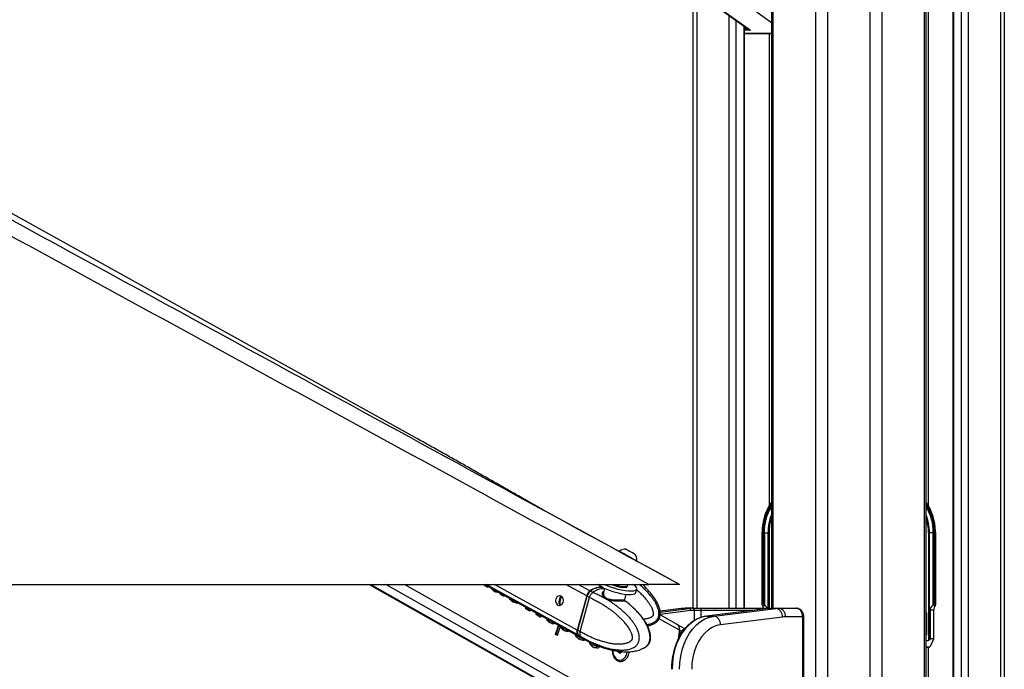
# Model space of a CAD drawing. Header units: millimetres. Extents: x 20 to 19305, y 40 to 15632.
# Tile 110 of 114: x 17591 to 18514, y 6531 to 7141. Entities that reach past the tile are written whole.
import ezdxf

# ---------------------------------------------------------------- set-up
doc = ezdxf.new("R2010")
doc.units = ezdxf.units.MM

msp = doc.modelspace()

# ---------------------------------------------------------------- linework, layer by layer
at = {"color": 8, "linetype": 'Continuous', "lineweight": 25, "ltscale": 2}
for p, q in [((18337.5, 2191.49), (18337.5, 7939.49)), ((18348.58, 7939.49), (18348.58, 2191.49)), ((18388.53, 2191.49), (18388.53, 7939.49)), ((18399.6, 7939.49), (18399.6, 2191.49)), ((18439.7, 2191.49), (18439.7, 7939.49)), ((18442.98, 7939.49), (18442.98, 6685.26)), ((18466.66, 7939.49), (18466.66, 2191.49)), ((18474.44, 2191.49), (18474.44, 7939.49)), ((18480.62, 7939.49), (18480.62, 2191.49)), ((18511.1, 2191.49), (18511.1, 7939.49)), ((18297.4, 7759.49), (18297.4, 6588.56)), ((18226, 7233.03), (18226, 6588.56)), ((18296.02, 7137.75), (18266.94, 7158.5)), ((18256.49, 6588.56), (18256.49, 7144.55)), ((18262.66, 7140.15), (18262.66, 6588.56)), ((18270.44, 6588.56), (18270.44, 7134.59)), ((18270.87, 7132.44), (18273.47, 7132.44)), ((18276.27, 7130.65), (18270.87, 7130.65)), ((18270.87, 7127.71), (18296.02, 7127.71)), ((18294.12, 6685.26), (18294.12, 7127.49)), ((18287.32, 6659.49), (18287.03, 6659.49)), ((18292.9, 6588.56), (18292.9, 6659.49)), ((18293.78, 6659.49), (18293.78, 6588.56)), ((18449.78, 6659.49), (18450.08, 6659.49)), ((18163.11, 6473.6), (17919.81, 6611)), ((18177.5, 6473.6), (17934.2, 6611)), ((18184.69, 6479.49), (17951.82, 6611)), ((18114.43, 6563.62), (18028.29, 6611)), ((18113.88, 6568.22), (18036.1, 6611)), ((18122.72, 6600.23), (18103.14, 6611)), ((18125.8, 6604.82), (18114.57, 6611)), ((18099.08, 6599.84), (18098.54, 6600.13)), ((18097.51, 6594.04), (18096.82, 6594.41)), ((18211.87, 6588.37), (18191.55, 6585.85)), ((18220.48, 6586.37), (18191.55, 6582.79)), ((18191.66, 6584.99), (18218.94, 6588.37)), ((18211.38, 6588.34), (18211.87, 6588.37)), ((18223.71, 6577.09), (18223.71, 6586.56)), ((18229.66, 6586.56), (18229.66, 6579.9)), ((18278.5, 6586.56), (18229.66, 6586.56)), ((18295.99, 6588.55), (18296.04, 6588.56)), ((18209.69, 6568.01), (18190.6, 6578.79)), ((18325.32, 6580.56), (18326.49, 6580.56)), ((18441.09, 6583.49), (18441.63, 6583.49)), ((18208.69, 6572.64), (18208.61, 6572.64)), ((18441.09, 6564.38), (18441.63, 6564.38)), ((18443.94, 6552.02), (18441.09, 6551.87)), ((18442.98, 6551.97), (18442.98, 2191.49))]:
    msp.add_line(p, q, dxfattribs=at)
at = {"color": 7, "linetype": 'Continuous', "lineweight": 25, "ltscale": 2}
for p, q in [((18441.09, 2191.49), (18441.09, 7939.49)), ((18466.23, 7939.49), (18466.23, 2191.49)), ((18514.45, 7939.49), (18514.45, 2191.49)), ((18296.02, 7759.49), (18296.02, 6588.56)), ((17964.1, 6747.45), (16171.15, 7743.35)), ((18222.66, 6588.56), (18222.66, 7242.71)), ((18236.71, 7158.66), (18275.23, 7131.18)), ((18237.24, 7158.5), (18276.27, 7130.65)), ((18270.87, 6588.56), (18270.87, 7134.29)), ((18296.02, 7127.49), (18270.87, 7127.49)), ((17966.01, 6746.39), (17964.1, 6747.45)), ((18153.07, 6641.97), (18082.79, 6680.3)), ((18287.03, 6660.28), (18287.03, 6659.49)), ((18287.03, 6659.49), (18287.03, 6592.2)), ((18287.32, 6659.49), (18287.32, 6592.49)), ((18288.25, 6658.63), (18288.24, 6659.49)), ((18288.24, 6659.49), (18289.29, 6659.49)), ((18289.29, 6659.49), (18292.9, 6659.49)), ((18292.9, 6659.49), (18293.78, 6659.49)), ((18444.21, 6659.49), (18443.33, 6659.49)), ((18443.33, 6659.49), (18443.33, 6558.49)), ((18447.82, 6659.49), (18444.21, 6659.49)), ((18444.21, 6559.1), (18444.21, 6659.49)), ((18448.86, 6659.49), (18447.82, 6659.49)), ((18448.86, 6658.63), (18448.86, 6659.49)), ((18449.78, 6659.49), (18449.78, 6592.49)), ((18450.08, 6659.49), (18450.04, 6660.91)), ((18450.08, 6592.2), (18450.08, 6659.49)), ((18288.25, 6592.49), (18288.25, 6658.63)), ((18289.25, 6591.95), (18289.25, 6658.63)), ((18289.38, 6657.51), (18289.38, 6591.84)), ((18447.72, 6657.51), (18447.72, 6591.84)), ((18447.85, 6591.95), (18447.85, 6658.63)), ((18448.86, 6592.49), (18448.86, 6658.63)), ((18153.18, 6642.18), (18152.83, 6641.53)), ((18167.95, 6639.51), (18167.96, 6639.5)), ((18169.5, 6632.41), (18169.85, 6633.06)), ((18209.84, 6611), (18169.75, 6632.87)), ((18169.82, 6633.08), (18169.85, 6633.06)), ((15641.18, 6611), (18181.08, 6611)), ((17918.79, 6611), (18161.27, 6474.06)), ((18027.01, 6610.41), (18026.44, 6610.41)), ((18026.75, 6611), (18117.33, 6561.18)), ((18027.86, 6609.65), (18027.3, 6609.65)), ((18029.28, 6608.53), (18027.3, 6609.65)), ((18027.86, 6609.65), (18029.85, 6608.53)), ((18029.85, 6608.53), (18029.28, 6608.53)), ((18029.85, 6608.53), (18030.05, 6609.18)), ((18034.62, 6606.3), (18034.06, 6606.3)), ((18036.49, 6604.4), (18035.93, 6604.4)), ((18037.94, 6603.83), (18037.37, 6603.83)), ((18039.31, 6603.75), (18038.75, 6603.75)), ((18128.32, 6603.44), (18126.2, 6604.6)), ((18133.92, 6610.82), (18133.6, 6611)), ((18139.57, 6607.33), (18138.5, 6603.46)), ((18160.81, 6609.1), (18161.01, 6609.81)), ((18168.87, 6603.36), (18169.77, 6606.62)), ((18041.27, 6603.02), (18041.19, 6603.02)), ((18042.49, 6601.39), (18041.92, 6601.39)), ((18044.61, 6599.87), (18041.92, 6601.39)), ((18042.49, 6601.39), (18045.17, 6599.87)), ((18045.17, 6599.87), (18044.61, 6599.87)), ((18045.17, 6599.87), (18045.44, 6600.72)), ((18051.34, 6596.9), (18050.77, 6596.9)), ((18054.12, 6594.44), (18053.56, 6594.44)), ((18098.32, 6599.88), (18098.54, 6600.13)), ((18122.72, 6600.23), (18113.88, 6568.22)), ((18122.96, 6600.17), (18114.12, 6568.16)), ((18114.27, 6568), (18123.11, 6600.02)), ((18116.51, 6566.77), (18125.35, 6598.78)), ((18123.11, 6600.02), (18125.35, 6598.78)), ((18125.35, 6598.78), (18125.35, 6598.78)), ((18128.45, 6603.38), (18128.32, 6603.44)), ((18158.36, 6596.49), (18159.81, 6601.74)), ((18057.37, 6593.49), (18056.8, 6593.49)), ((18066.06, 6588.08), (18065.49, 6588.08)), ((18068.85, 6586.18), (18065.49, 6588.08)), ((18066.06, 6588.08), (18069.41, 6586.18)), ((18069.41, 6586.18), (18068.85, 6586.18)), ((18211.38, 6588.34), (18191.54, 6585.88)), ((18218.94, 6588.37), (18211.87, 6588.37)), ((18222.02, 6588.56), (18214.95, 6588.56)), ((18222.02, 6588.56), (18222.29, 6588.56)), ((18222.29, 6588.56), (18231.22, 6588.56)), ((18223.71, 6586.56), (18223.44, 6586.56)), ((18229.66, 6586.56), (18223.71, 6586.56)), ((18231.22, 6588.56), (18296.04, 6588.56)), ((18293.07, 6588.36), (18234.95, 6581.17)), ((18293.19, 6588.37), (18235.08, 6581.18)), ((18242.15, 6581.18), (18300.26, 6588.37)), ((18287.49, 6591.25), (18287.3, 6591.53)), ((18288.25, 6592.49), (18287.32, 6592.49)), ((18287.49, 6591.25), (18290.09, 6591.25)), ((18289.38, 6591.84), (18290.09, 6591.25)), ((18293.07, 6588.36), (18293.19, 6588.37)), ((18293.19, 6588.37), (18300.26, 6588.37)), ((18296.04, 6588.56), (18296.27, 6588.56)), ((18296.27, 6588.56), (18303.34, 6588.56)), ((18303.34, 6588.56), (18319.21, 6588.56)), ((18444.9, 6587.01), (18444.9, 6559.92)), ((18444.9, 6587.01), (18448.42, 6587.01)), ((18447.72, 6591.84), (18447.01, 6591.25)), ((18449.62, 6591.25), (18447.01, 6591.25)), ((18448.42, 6559.92), (18448.42, 6587.01)), ((18448.86, 6592.49), (18449.78, 6592.49)), ((18449.62, 6591.25), (18449.81, 6591.53)), ((18075.8, 6583.79), (18075.24, 6583.79)), ((18075.86, 6582.82), (18075.29, 6582.82)), ((18076.26, 6582.32), (18075.69, 6582.32)), ((18079.21, 6580.33), (18075.69, 6582.32)), ((18076.26, 6582.32), (18079.78, 6580.33)), ((18079.78, 6580.33), (18079.21, 6580.33)), ((18086.49, 6576.95), (18085.92, 6576.95)), ((18207.66, 6573.43), (18191.53, 6582.54)), ((18234.95, 6581.17), (18235.08, 6581.18)), ((18235.08, 6581.18), (18242.15, 6581.18)), ((18306.41, 6580.4), (18248.3, 6573.21)), ((18325.32, 6580.56), (18309, 6580.56)), ((18325.32, 6416.56), (18325.32, 6580.56)), ((18326.49, 6416.56), (18326.49, 6580.56)), ((18441.63, 6564.38), (18441.63, 6583.49)), ((18088.8, 6574.86), (18088.24, 6574.86)), ((18091.04, 6574.16), (18090.47, 6574.16)), ((18098.91, 6571.08), (18098.35, 6571.08)), ((18099.56, 6569.72), (18099, 6569.72)), ((18101.77, 6567.61), (18101.21, 6567.61)), ((18104.62, 6566.93), (18104.05, 6566.93)), ((18116.51, 6566.77), (18114.27, 6568)), ((18116.51, 6566.77), (18116.51, 6566.77)), ((18214.76, 6569.35), (18208.03, 6573.22)), ((18209.69, 6568.01), (18208.44, 6558.93)), ((18211.48, 6566.98), (18209.9, 6567.89)), ((18093.97, 6564.06), (18093.41, 6564.06)), ((18094.75, 6563.3), (18093.41, 6564.06)), ((18093.97, 6564.06), (18095.32, 6563.3)), ((18095.32, 6563.3), (18094.75, 6563.3)), ((18113.64, 6561.73), (18113.07, 6561.73)), ((18114.82, 6563.4), (18116.94, 6562.24)), ((18116.01, 6559.57), (18115.45, 6559.57)), ((18116.94, 6562.24), (18117.07, 6562.16)), ((18117.64, 6558.9), (18117.07, 6558.9)), ((18117.72, 6560.96), (18119.96, 6559.73)), ((18119.28, 6558.67), (18118.71, 6558.67)), ((18120.1, 6559.66), (18127.52, 6555.95)), ((18441.09, 6558.49), (18443.33, 6558.49)), ((18444.9, 6559.92), (18444.21, 6559.1)), ((18448.42, 6559.92), (18444.9, 6559.92)), ((18445.13, 6553.04), (18448.42, 6559.92)), ((18125.62, 6557.27), (18125.05, 6557.27)), ((18126.88, 6554.23), (18126.32, 6554.23)), ((18127.73, 6555.92), (18127.31, 6556.02)), ((18128.14, 6555.75), (18132.23, 6554.07)), ((18129.09, 6552.18), (18128.52, 6552.18)), ((18130.66, 6551.54), (18130.09, 6551.54)), ((18132.18, 6551.37), (18131.61, 6551.37)), ((18132.9, 6553.03), (18132.34, 6553.03)), ((18133.82, 6553.37), (18133.26, 6553.37)), ((18134.94, 6552.89), (18136.62, 6552.26)), ((18151.82, 6547.84), (18151.8, 6548.41)), ((18441.09, 6551.87), (18443.96, 6552.02)), ((18443.94, 6552.02), (18441.09, 6552.02)), ((18154, 6546.25), (18151.82, 6547.84)), ((18153.37, 6548.11), (18152.52, 6547.33)), ((18153.53, 6539.96), (18153.89, 6539.96)), ((18156.06, 6548.11), (18154, 6546.25))]:
    msp.add_line(p, q, dxfattribs=at)
at = {"color": 7, "linetype": 'Continuous', "lineweight": 25, "ltscale": 2, "flags": 128}
for points in [[(18153.18, 6642.18), (18153.19, 6642.17), (18153.63, 6641.94), (18154.64, 6641.38), (18156.17, 6640.55), (18158.1, 6639.5), (18160.27, 6638.31), (18162.54, 6637.07), (18164.74, 6635.87), (18166.69, 6634.8), (18168.26, 6633.94), (18169.33, 6633.35), (18169.82, 6633.08)], [(18159.62, 6644.06), (18159.82, 6643.95), (18160.61, 6643.52), (18161.89, 6642.82), (18163.45, 6641.97), (18165.07, 6641.09), (18166.49, 6640.31), (18167.5, 6639.75), (18167.95, 6639.51)], [(18139.62, 6611), (18141.66, 6610.05), (18144.82, 6608.79), (18148.23, 6607.64), (18151.78, 6606.64), (18155.32, 6605.83), (18158.72, 6605.24), (18161.85, 6604.9), (18164.59, 6604.82), (18166.83, 6605), (18168.48, 6605.44), (18169.49, 6606.11), (18169.82, 6606.99), (18169.45, 6608.06), (18168.39, 6609.26), (18166.69, 6610.55), (18165.98, 6611)], [(18140.76, 6606.79), (18143.91, 6605.53), (18147.33, 6604.37), (18150.88, 6603.37), (18154.42, 6602.57), (18157.82, 6601.98), (18160.95, 6601.64), (18163.68, 6601.56), (18165.93, 6601.74), (18167.58, 6602.17), (18168.59, 6602.85), (18168.87, 6603.36)], [(18157.34, 6608.2), (18159.07, 6608.24), (18160.26, 6608.54), (18160.8, 6609.07), (18160.81, 6609.1)], [(18157.54, 6608.91), (18159.27, 6608.95), (18160.45, 6609.25), (18161, 6609.78), (18161.01, 6610.14)], [(18161.01, 6610.14), (18160.77, 6611.04), (18160.77, 6611.06)], [(18098.46, 6600.29), (18099.57, 6599.29), (18100.33, 6597.75), (18100.62, 6595.92), (18100.38, 6594.08), (18099.67, 6592.5), (18098.58, 6591.42), (18097.29, 6591.02), (18095.99, 6591.34), (18094.87, 6592.35), (18094.11, 6593.88), (18093.83, 6595.71), (18094.06, 6597.56), (18094.78, 6599.14), (18095.86, 6600.21), (18097.15, 6600.62), (18098.46, 6600.29)], [(18235.08, 6581.18), (18230.76, 6580.26), (18226.55, 6578.59), (18222.52, 6576.21), (18218.73, 6573.14), (18215.23, 6569.43), (18212.09, 6565.15), (18209.34, 6560.34), (18207.04, 6555.1), (18205.21, 6549.49), (18203.88, 6543.6), (18203.07, 6537.53), (18202.8, 6531.37)], [(18209.87, 6531.37), (18210.14, 6537.53), (18210.95, 6543.6), (18212.28, 6549.49), (18214.11, 6555.1), (18216.41, 6560.34), (18219.16, 6565.15), (18222.31, 6569.43), (18225.8, 6573.14), (18229.59, 6576.21), (18233.62, 6578.59), (18237.83, 6580.26), (18242.15, 6581.18)], [(18248.3, 6573.21), (18244.34, 6572.33), (18240.51, 6570.72), (18236.86, 6568.39), (18233.47, 6565.38), (18230.39, 6561.76), (18227.69, 6557.59), (18225.4, 6552.94), (18223.58, 6547.9), (18222.26, 6542.56), (18221.46, 6537.01), (18221.19, 6531.37)], [(18114.43, 6563.62), (18116.01, 6562.05), (18117.33, 6561.18)], [(18114.82, 6563.4), (18116.4, 6561.84), (18117.72, 6560.96)], [(18147, 6549.28), (18147.11, 6547.95), (18147.69, 6545.43), (18148.74, 6543.23), (18150.17, 6541.5), (18151.87, 6540.38), (18153.72, 6539.96), (18155.59, 6540.26), (18157.33, 6541.26), (18158.81, 6542.88), (18159.93, 6545.02), (18160.6, 6547.5), (18160.65, 6547.79)]]:
    msp.add_lwpolyline(points, dxfattribs=at)
at = {"color": 8, "linetype": 'Continuous', "lineweight": 25, "ltscale": 2, "flags": 128}
for points in [[(18122.96, 6600.17), (18122.96, 6600.17), (18122.97, 6600.14), (18123, 6600.1), (18123.05, 6600.06), (18123.11, 6600.02)], [(18114.12, 6568.16), (18114.12, 6568.15), (18114.12, 6568.12), (18114.15, 6568.08), (18114.2, 6568.04), (18114.27, 6568)], [(18117.07, 6562.16), (18118.65, 6560.6), (18120.1, 6559.65)]]:
    msp.add_lwpolyline(points, dxfattribs=at)
at = {"color": 7, "linetype": 'Continuous', "lineweight": 25, "ltscale": 4}
for centre, radius, start, end in [((18335.06, 6660.54), 47.76, 144.83598, 180.26975), ((18402.15, 6660.59), 47.64, 0.41414, 35.18365), ((18333.82, 6660.32), 44.54, 148.07706, 181.06913), ((18403.28, 6660.32), 44.54, 358.93087, 31.92294), ((18159.23, 6633.43), 10.63, 87.86794, 123.37391), ((18159.23, 6633.43), 10.63, 357.98879, 34.78635), ((18131.04, 6597.96), 8.63, 127.37504, 164.7379), ((18131.44, 6597.75), 8.63, 127.37504, 164.7379), ((18135.69, 6592.72), 15.62, 82.10897, 129.25784), ((18126.06, 6604.42), 0.226, 52.07325, 115.96304), ((18135.92, 6593.1), 15.05, 81.02486, 130.19606), ((18148.66, 6627.91), 22.55, 228.38656, 249.50116), ((18159.56, 6640.45), 32.33, 245.75805, 266.06381), ((18159.81, 6641.32), 32.5, 248.93262, 265.98419), ((18214.95, 6563.47), 25.09, 90.0053, 97.06128), ((18222.03, 6563.47), 25.09, 90.0053, 97.06128), ((18218.57, 6586.49), 1.91, 356.52521, 78.78749), ((18223.44, 6562.47), 24.08, 90.0053, 97.06128), ((18221.67, 6586.81), 1.79, 351.95053, 78.57825), ((18221.94, 6586.81), 1.79, 351.95053, 78.57825), ((18231.47, 6586.75), 1.82, 97.87436, 186.14266), ((18296.27, 6563.47), 25.09, 90.0053, 97.06128), ((18303.34, 6563.47), 25.09, 90.0053, 97.06128), ((18298.77, 6580.86), 7.65, 356.52521, 78.78749), ((18301.93, 6581.56), 7.14, 351.95053, 78.57825), ((18240.66, 6573.67), 7.65, 356.52521, 78.78749), ((18309, 6559.48), 21.07, 90.0053, 97.06128), ((17786.41, 6669.73), 324.68, 341.00576, 342.62294), ((17786.91, 6669.75), 324.75, 341.00585, 342.57362), ((17787.79, 6669.15), 325.24, 341.00678, 342.42878), ((18118.76, 6566.47), 5.19, 160.35336, 213.31916), ((18119.16, 6566.25), 5.19, 160.35336, 213.31916), ((18204.57, 6569.18), 5.25, 347.08814, 54.04415), ((18204.06, 6568.94), 5.93, 349.792, 38.59603), ((17943.96, 6599.31), 267.78, 351.79798, 353.2627), ((18150.32, 6549.28), 2.92, 318.38915, 338.81487)]:
    msp.add_arc(centre, radius, start, end, dxfattribs=at)
at = {"color": 8, "linetype": 'Continuous', "lineweight": 25, "ltscale": 4}
for centre, radius, start, end in [((18333.88, 6660.46), 46.57, 144.39615, 181.19035), ((18404.5, 6660.86), 45.3, 358.27444, 36.13905), ((18333.39, 6660.42), 45.16, 145.85956, 181.18371), ((18403.71, 6660.42), 45.16, 358.81629, 34.14044), ((18337.83, 6659.76), 44.94, 158.51797, 180.34319), ((18338.57, 6659.63), 44.8, 161.80323, 180.17517), ((18399.27, 6659.76), 44.94, 359.65681, 21.48203), ((18398.53, 6659.63), 44.8, 359.82483, 18.19677), ((18138.54, 6590.88), 16.06, 86.70918, 128.88364), ((18435.49, 6583.53), 6.14, 359.60003, 24.22183)]:
    msp.add_arc(centre, radius, start, end, dxfattribs=at)
at = {"color": 7, "linetype": 'Continuous', "lineweight": 25, "ltscale": 4}
for centre, major_axis, ratio, start_param, end_param in [((18276.91, 7132.44), (2.69, -0.86), 0.670964, 4.267191, 4.690376), ((18351.1, 6659.49), (61.81, 0), 0.582425, 3.141593, 3.196534), ((18386.01, 6659.49), (61.81, 0), 0.582425, 6.228244, 6.283185), ((17861.74, 6623.48), (-77.61, 273.83), 0.555688, 4.509015, 4.511142), ((17827.62, 6642.75), (790.26, -681.04), 0.102331, 1.404326, 1.405437), ((17862.3, 6623.48), (-77.61, 273.83), 0.555688, 4.509015, 4.511142), ((17828.19, 6642.75), (790.26, -681.04), 0.102331, 1.404326, 1.405437), ((17866.63, 6620.72), (-143.44, 304.09), 0.446397, 4.458428, 4.461131), ((17845.52, 6632.64), (584.8, -561.71), 0.140198, 1.37609, 1.379434), ((17867.2, 6620.72), (-143.44, 304.09), 0.446397, 4.458428, 4.4599), ((17846.09, 6632.64), (584.8, -561.71), 0.140198, 1.37609, 1.379434), ((17946.86, 6575.41), (1478.57, -580.13), 0.037513, 1.524268, 1.525246), ((17947.43, 6575.41), (1478.57, -580.13), 0.037513, 1.524268, 1.525246), ((17898.98, 6602.45), (514.32, -26.88), 0.017336, 1.296483, 1.299264), ((17899.54, 6602.45), (514.32, -26.88), 0.017336, 1.296483, 1.299264), ((17890.82, 6607.38), (339.57, 70.03), 0.106457, 5.142914, 5.144278), ((17872, 6617.69), (-191.01, 329.88), 0.377355, 4.448988, 4.453812), ((17872.57, 6617.69), (-191.01, 329.88), 0.377355, 4.448988, 4.452751), ((17880.38, 6612.95), (-207.17, 339.07), 0.356928, 4.451377, 4.4549), ((17851.1, 6629.49), (822.75, -699.8), 0.098052, 1.406255, 1.409738), ((17880.95, 6612.95), (-207.17, 339.07), 0.356928, 4.451377, 4.453672), ((17851.67, 6629.49), (822.75, -699.8), 0.098052, 1.406255, 1.409738), ((17937.32, 6580.8), (937.64, -270.76), 0.046764, 1.456536, 1.460019), ((17937.88, 6580.8), (937.64, -270.76), 0.046764, 1.456536, 1.460019), ((17908.8, 6597.22), (336.61, 71.6), 0.11066, 5.14583, 5.148549), ((17903.94, 6599.65), (24.57, 239.15), 0.673536, 4.733207, 4.73963), ((17904.51, 6599.65), (24.57, 239.15), 0.673536, 4.733207, 4.738389), ((17919.35, 6591.26), (298.94, 91.34), 0.174915, 5.184037, 5.188862), ((18288.03, 6591.49), (0.924, -0.924), 0.414214, 2.748894, 4.284783), ((18284.59, 6587.01), (0, 6), 0.682414, 4.973697, 5.497787), ((18288.95, 6591.49), (0.924, -0.924), 0.414214, 1.658095, 2.748894), ((18289.55, 6592.41), (0.924, -0.924), 0.414214, 4.799688, 4.930555), ((18284.99, 6587.01), (7.21, 0), 0.831789, 0.261308, 0.785398), ((18452.11, 6587.01), (7.21, 0), 0.831789, 2.356194, 3.141593), ((18447.55, 6592.41), (0.924, 0.924), 0.414214, 4.494223, 4.62509), ((18448.15, 6591.49), (0.924, 0.924), 0.414214, 0.392699, 1.483498), ((18452.51, 6587.01), (0, 6), 0.682414, 0.785398, 1.570796), ((18449.08, 6591.49), (0.924, 0.924), 0.414214, 5.139995, 6.675884), ((17913.74, 6594.11), (31.61, 236.68), 0.676817, 4.759079, 4.761243), ((17912.02, 6595.09), (-36.69, 259.09), 0.616783, 4.578093, 4.581807), ((17895.77, 6604.26), (-390.46, 447.27), 0.209455, 4.483252, 4.484363), ((17912.59, 6595.09), (-36.69, 259.09), 0.616783, 4.578093, 4.581807), ((17896.34, 6604.26), (-390.46, 447.27), 0.209455, 4.483252, 4.484363), ((17922.75, 6589.35), (173.98, 161.72), 0.537717, 5.188551, 5.19457), ((17915.59, 6593.07), (-204.76, 337.68), 0.359886, 4.450879, 4.456809), ((17916.15, 6593.07), (-204.76, 337.68), 0.359886, 4.450879, 4.455581), ((17888.55, 6608.34), (767.87, -668.1), 0.10549, 1.400374, 1.403484), ((17889.12, 6608.34), (767.87, -668.1), 0.10549, 1.400374, 1.403484), ((17883.72, 6611.39), (1012.93, -809.17), 0.078554, 1.429503, 1.430984), ((17971.12, 6562.03), (1031.11, -324.44), 0.04556, 1.468654, 1.470274), ((17975.66, 6559.15), (1010.15, -312.42), 0.045874, 1.471087, 1.473312), ((17976.22, 6559.15), (1010.15, -312.42), 0.045874, 1.471087, 1.473312), ((17943.76, 6577.48), (353.5, 62.61), 0.088111, 5.126466, 5.132498), ((17942.54, 6578.17), (217.17, 135.06), 0.398164, 5.236918, 5.24019), ((17928.94, 6585.53), (-201.04, 335.56), 0.364496, 4.451329, 4.455307), ((17879.48, 6613.79), (1368, -1012.09), 0.056924, 1.451926, 1.452325), ((17929.5, 6585.53), (-201.04, 335.56), 0.364496, 4.451329, 4.455307), ((17906.67, 6598.11), (669.68, -611.18), 0.121808, 1.388625, 1.392053), ((17907.24, 6598.11), (669.68, -611.18), 0.121808, 1.388625, 1.392053), ((17923.44, 6588.96), (-386.87, 445.14), 0.211299, 4.488979, 4.489688), ((17875.44, 6616.06), (1520, -1098.65), 0.050846, 1.458031, 1.458774), ((17976.56, 6558.64), (775.94, -177.63), 0.04645, 1.416377, 1.420091), ((17977.12, 6558.64), (775.94, -177.63), 0.04645, 1.416377, 1.420091), ((17973.17, 6560.87), (802.38, -192.88), 0.046858, 1.419213, 1.420819), ((17953.73, 6571.85), (295.53, 93.11), 0.181832, 5.190042, 5.195717), ((17943.95, 6577.06), (-180.8, 324.17), 0.39107, 4.451443, 4.458502), ((17944.51, 6577.06), (-180.8, 324.17), 0.39107, 4.451443, 4.457271), ((17917.11, 6592.21), (745.21, -654.99), 0.108879, 1.398061, 1.40135), ((17917.67, 6592.21), (745.21, -654.99), 0.108879, 1.398061, 1.40135), ((17923.4, 6588.98), (743.86, -654.21), 0.109087, 1.40495, 1.407148), ((18031.76, 6527.47), (1595.02, -646.43), 0.035576, 1.531704, 1.532726), ((18032.32, 6527.47), (1595.02, -646.43), 0.035576, 1.531704, 1.532726), ((18007.46, 6541.51), (1262.23, -456.73), 0.041431, 1.497708, 1.499233), ((17983.57, 6554.68), (614.03, -84.16), 0.036841, 1.353935, 1.35667), ((17984.13, 6554.68), (614.03, -84.16), 0.036841, 1.353935, 1.35667), ((17973.45, 6560.71), (393.54, 40.93), 0.046508, 5.08716, 5.091285), ((18444.03, 6559.92), (0.85, 1.39), 0.380275, 3.369518, 4.329449), ((17957.47, 6569.42), (-174.66, 320.77), 0.399605, 4.451853, 4.461125), ((17958.03, 6569.42), (-174.66, 320.77), 0.399605, 4.451853, 4.461125), ((17931.79, 6583.92), (713.34, -636.53), 0.114006, 1.394233, 1.397433), ((17932.35, 6583.92), (713.34, -636.53), 0.114006, 1.394233, 1.397433), ((17938.69, 6580.34), (693.5, -625.01), 0.117433, 1.398691, 1.40138), ((18045.81, 6519.53), (1614.63, -657.58), 0.035264, 1.53294, 1.533912), ((18046.37, 6519.53), (1614.63, -657.58), 0.035264, 1.53294, 1.533912), ((18015.5, 6536.97), (1139.67, -386.65), 0.043709, 1.483624, 1.485202), ((17994.45, 6548.53), (571.17, -59.47), 0.030517, 1.331465, 1.334207), ((17995.02, 6548.53), (571.17, -59.47), 0.030517, 1.331465, 1.334207), ((17984.53, 6554.13), (418.49, 27.17), 0.0272, 5.069341, 5.071592), ((17985.1, 6554.13), (418.49, 27.17), 0.0272, 5.068157, 5.071592), ((17984.84, 6554.28), (363.51, 57.24), 0.076266, 5.117667, 5.121835), ((17979.9, 6556.75), (308, 86.62), 0.157492, 5.185333, 5.188762), ((17980.46, 6556.75), (308, 86.62), 0.157492, 5.185333, 5.188762), ((17980.32, 6556.84), (269.35, 106.73), 0.241908, 5.218882, 5.224076), ((17970.34, 6562.47), (-83.25, 276.1), 0.546392, 4.512695, 4.515661), ((18444.43, 6553.04), (0.707, 0.96), 0.510521, 3.501142, 5.070721)]:
    msp.add_ellipse(centre, major_axis=major_axis, ratio=ratio, start_param=start_param, end_param=end_param, dxfattribs=at)
at = {"color": 8, "linetype": 'Continuous', "lineweight": 25, "ltscale": 4}
msp.add_ellipse((18440.21, 6564.38), major_axis=(-0.01, 2.01), ratio=0.702664, start_param=3.803896, end_param=4.708487, dxfattribs=at)
at = {"color": 7, "linetype": 'Continuous', "lineweight": 25, "ltscale": 2}
for points, knots in [([(18181.08, 6611), (17974.41, 6723.82), (17580.08, 6939.09), (17047.56, 7230.1), (16652.74, 7446.27), (16376.64, 7597.96), (16224.74, 7681.74), (16142.02, 7727.68), (16127.96, 7735.48)], [0, 0, 0, 0, 0.301545, 0.575336, 0.777328, 0.878324, 0.97932, 1, 1, 1, 1]), ([(17025.73, 7257.06), (17302.93, 7105.78), (17697.7, 6890.36), (18092.32, 6675.1), (18209.84, 6611)], [0, 0, 0, 0, 0.702194, 1, 1, 1, 1]), ([(18082.79, 6680.3), (18079.29, 6682.28), (18071.82, 6686.5), (18060.33, 6693.02), (18048.38, 6699.82), (18036.44, 6706.62), (18024.5, 6713.41), (18012.53, 6720.21), (18000.54, 6727.01), (17988.49, 6733.81), (17976.39, 6740.61), (17968.18, 6745.17), (17964.1, 6747.45)], [0, 0, 0, 0, 0.092765, 0.19765, 0.301511, 0.404352, 0.506174, 0.606977, 0.706762, 0.805528, 0.903275, 1, 1, 1, 1]), ([(18288.25, 6658.63), (18288.27, 6658.63), (18288.38, 6658.63), (18288.63, 6658.63), (18288.96, 6658.63), (18289.16, 6658.63), (18289.25, 6658.63)], [0, 0, 0, 0, 0.090131, 0.431109, 0.74027, 1, 1, 1, 1]), ([(18289.25, 6658.63), (18289.25, 6658.63), (18289.26, 6658.63), (18289.26, 6658.63), (18289.26, 6658.63), (18289.27, 6658.6), (18289.29, 6658.5), (18289.33, 6658.13), (18289.36, 6657.79), (18289.38, 6657.51)], [0, 0, 0, 0, 0.001216, 0.00282, 0.005802, 0.018793, 0.070056, 0.274202, 1, 1, 1, 1]), ([(18447.85, 6658.63), (18447.85, 6658.63), (18447.85, 6658.63), (18447.85, 6658.63), (18447.84, 6658.63), (18447.83, 6658.6), (18447.82, 6658.5), (18447.78, 6658.13), (18447.75, 6657.79), (18447.72, 6657.51)], [0, 0, 0, 0, 0.001216, 0.00282, 0.005802, 0.018793, 0.070056, 0.274202, 1, 1, 1, 1]), ([(18448.86, 6658.63), (18448.83, 6658.63), (18448.72, 6658.63), (18448.48, 6658.63), (18448.14, 6658.63), (18447.94, 6658.63), (18447.85, 6658.63)], [0, 0, 0, 0, 0.090131, 0.431109, 0.74027, 1, 1, 1, 1]), ([(18125.96, 6604.63), (18125.71, 6604.43), (18124.99, 6603.85), (18123.96, 6602.56), (18123.27, 6601.19), (18123.02, 6600.38), (18122.96, 6600.17)], [0, 0, 0, 0, 0.185097, 0.533998, 0.883975, 1, 1, 1, 1]), ([(18158.39, 6595.81), (18158.5, 6595.72), (18158.74, 6595.53), (18158.8, 6595.36), (18158.58, 6595.24), (18158.04, 6595.17), (18157.19, 6595.14), (18156.21, 6595.14), (18155.08, 6595.14), (18153.84, 6595.15), (18152.25, 6595.19), (18150.53, 6595.26), (18148.72, 6595.37), (18146.84, 6595.56), (18144.97, 6595.85), (18143.48, 6596.22), (18142.35, 6596.59), (18141.33, 6597), (18140.21, 6597.61), (18139.15, 6598.44), (18138.34, 6599.35), (18137.77, 6600.33), (18137.45, 6601.35), (18137.39, 6602.39), (18137.59, 6603.22), (18137.91, 6603.83), (18138.26, 6604.3), (18138.63, 6604.55), (18138.84, 6604.69)], [0, 0, 0, 0, 0.037518, 0.079389, 0.122923, 0.167766, 0.210567, 0.254827, 0.279698, 0.319965, 0.361458, 0.402368, 0.444392, 0.487966, 0.532761, 0.577453, 0.600446, 0.623635, 0.66511, 0.707823, 0.747188, 0.787462, 0.82983, 0.873165, 0.919412, 0.94316, 0.967105, 1, 1, 1, 1]), ([(18179.74, 6572.11), (18180.2, 6572.18), (18181.68, 6572.4), (18184.19, 6573.23), (18186.97, 6574.61), (18189.15, 6576.47), (18190.66, 6578.6), (18191.73, 6581.49), (18191.84, 6584.74), (18191.2, 6588.13), (18190.05, 6591.44), (18188.11, 6595.32), (18185.23, 6599.77), (18181.21, 6604.74), (18177.72, 6608.61), (18175.4, 6610.64), (18174.99, 6611)], [0, 0, 0, 0, 0.027237, 0.087469, 0.154764, 0.208286, 0.253826, 0.306932, 0.386732, 0.441151, 0.508654, 0.592259, 0.694885, 0.819264, 0.967642, 1, 1, 1, 1]), ([(18209.84, 6611), (18209.77, 6611), (18209.65, 6611), (18208.53, 6611), (18206.83, 6611), (18204.77, 6611), (18202.08, 6611), (18198, 6611), (18192.73, 6611), (18186.67, 6611), (18182.96, 6611), (18181.08, 6611)], [0, 0, 0, 0, 0.124934, 0.252562, 0.338329, 0.426252, 0.512153, 0.60109, 0.759681, 0.87849, 1, 1, 1, 1]), ([(18098.44, 6591.24), (18098.11, 6591.44), (18097.44, 6591.85), (18096.83, 6592.99), (18096.73, 6593.95), (18096.83, 6594.44), (18096.84, 6594.52)], [0, 0, 0, 0, 0.3165417, 0.6360791, 0.942993, 1, 1, 1, 1]), ([(18096.84, 6594.52), (18096.94, 6594.94), (18097.13, 6595.79), (18097.49, 6597.17), (18097.83, 6598.37), (18098.11, 6599.28), (18098.25, 6599.68), (18098.32, 6599.88)], [0, 0, 0, 0, 0.222076, 0.445772, 0.640142, 0.821651, 1, 1, 1, 1]), ([(18099.11, 6599.82), (18098.98, 6599.6), (18098.74, 6599.18), (18098.38, 6598.14), (18098.05, 6596.98), (18097.77, 6595.77), (18097.59, 6594.79), (18097.53, 6594.24), (18097.51, 6594.04)], [0, 0, 0, 0, 0.211369, 0.388355, 0.566092, 0.727316, 0.897886, 1, 1, 1, 1]), ([(18125.35, 6598.78), (18126.55, 6598.22), (18128.93, 6597.12), (18132.47, 6595.28), (18135.98, 6593.3), (18139.16, 6591.34), (18142.04, 6589.43), (18144.6, 6587.61), (18147.13, 6585.69), (18149.63, 6583.65), (18152.09, 6581.49), (18154.51, 6579.19), (18156.85, 6576.74), (18158.86, 6574.39), (18160.54, 6572.2), (18161.91, 6570.2), (18163.2, 6568.06), (18164.21, 6566.02), (18164.93, 6564.12), (18165.31, 6562.72), (18165.47, 6561.57), (18165.5, 6560.82), (18165.43, 6560.17), (18165.3, 6559.67), (18165.09, 6559.16), (18164.79, 6558.68), (18164.38, 6558.18), (18163.88, 6557.71), (18163.14, 6557.14), (18162.15, 6556.56), (18160.91, 6556.03), (18159.55, 6555.59), (18158.05, 6555.24), (18156.42, 6554.99), (18154.77, 6554.85), (18152.61, 6554.79), (18149.93, 6554.9), (18146.32, 6555.32), (18142.28, 6556.09), (18138.29, 6557.15), (18134.76, 6558.28), (18131.69, 6559.4), (18128.64, 6560.64), (18125.07, 6562.23), (18121.01, 6564.22), (18118.01, 6565.92), (18116.51, 6566.77)], [0, 0, 0, 0, 0.036855, 0.073741, 0.11073, 0.147756, 0.175917, 0.204097, 0.232348, 0.260626, 0.289271, 0.317958, 0.346814, 0.375754, 0.395317, 0.414937, 0.434824, 0.454878, 0.467888, 0.481113, 0.487189, 0.493384, 0.497423, 0.5016, 0.505034, 0.510126, 0.515343, 0.521599, 0.527916, 0.540827, 0.553415, 0.566082, 0.58209, 0.598158, 0.614359, 0.630589, 0.661692, 0.692902, 0.73683, 0.780897, 0.811855, 0.842844, 0.873915, 0.90501, 0.952468, 1, 1, 1, 1]), ([(18117.07, 6562.16), (18117.07, 6562.16), (18118.59, 6561.27), (18121.65, 6559.55), (18125.8, 6557.46), (18129.49, 6555.78), (18132.7, 6554.45), (18135.93, 6553.24), (18139.67, 6552.02), (18143.12, 6551.07), (18146.29, 6550.39), (18149.03, 6549.9), (18152.13, 6549.51), (18155.07, 6549.37), (18157.47, 6549.42), (18159.34, 6549.57), (18161.21, 6549.84), (18162.97, 6550.23), (18164.63, 6550.76), (18165.96, 6551.33), (18167.34, 6552.1), (18168.49, 6552.91), (18169.57, 6553.97), (18170.36, 6554.96), (18171.03, 6556.09), (18171.56, 6557.37), (18171.93, 6558.78), (18172.12, 6560.38), (18172.09, 6562.04), (18171.89, 6563.67), (18171.53, 6565.24), (18171.04, 6566.84), (18170.45, 6568.37), (18169.79, 6569.81), (18168.89, 6571.52), (18167.65, 6573.58), (18166.02, 6575.93), (18164.11, 6578.36), (18161.94, 6580.84), (18159.48, 6583.34), (18156.93, 6585.71), (18154.29, 6587.96), (18151.58, 6590.1), (18148.79, 6592.14), (18145.95, 6594.07), (18142.85, 6596.03), (18139.49, 6598), (18135.86, 6599.95), (18132.18, 6601.75), (18129.7, 6602.85), (18128.45, 6603.38), (18128.45, 6603.38)], [0, 0, 0, 0, 0.0000008, 0.0422986, 0.0846612, 0.1132061, 0.1417731, 0.1704131, 0.1990812, 0.2400829, 0.2606367, 0.2812083, 0.3109096, 0.3407038, 0.3567807, 0.372886, 0.3891028, 0.4053733, 0.4193348, 0.4333752, 0.4417859, 0.4587197, 0.4673473, 0.4771594, 0.487177, 0.4957729, 0.5059026, 0.5163855, 0.5271317, 0.5381411, 0.5484885, 0.5589409, 0.5716197, 0.5816081, 0.5916282, 0.6118301, 0.6324413, 0.653133, 0.6793244, 0.7055984, 0.7320609, 0.7585673, 0.7855625, 0.8125882, 0.8396961, 0.8668277, 0.9000373, 0.9332813, 0.9666245, 0.9999992, 1, 1, 1, 1]), ([(18125.35, 6598.78), (18125.45, 6599.1), (18125.63, 6599.73), (18126.05, 6600.65), (18126.56, 6601.53), (18127.12, 6602.28), (18127.69, 6602.9), (18128.09, 6603.25), (18128.3, 6603.42), (18128.32, 6603.44)], [0, 0, 0, 0, 0.172718, 0.350448, 0.523165, 0.700887, 0.842086, 0.985971, 1, 1, 1, 1]), ([(18163.28, 6591.84), (18163.21, 6591.91), (18161.62, 6593.37), (18159.91, 6594.56), (18158.29, 6595.69)], [0, 0, 0, 0, 0.049024, 1, 1, 1, 1]), ([(18158.5, 6595.73), (18158.5, 6595.72), (18158.53, 6595.7), (18158.42, 6595.82), (18158.28, 6596.2), (18158.37, 6596.41), (18158.4, 6596.48)], [0, 0, 0, 0, 0.126861, 0.519872, 0.855637, 1, 1, 1, 1]), ([(18097.51, 6594.04), (18097.53, 6593.69), (18097.56, 6592.98), (18098.08, 6592.13), (18098.6, 6591.83), (18098.84, 6591.7)], [0, 0, 0, 0, 0.352088, 0.703743, 1, 1, 1, 1]), ([(18175.73, 6551.04), (18176, 6551.16), (18176.55, 6551.41), (18177.62, 6552.07), (18178.67, 6552.89), (18179.68, 6553.94), (18180.42, 6554.93), (18181.07, 6556.06), (18181.59, 6557.34), (18181.97, 6558.76), (18182.17, 6560.35), (18182.18, 6562.01), (18182.03, 6563.65), (18181.75, 6565.22), (18181.36, 6566.82), (18180.88, 6568.34), (18180.34, 6569.78), (18179.61, 6571.49), (18178.6, 6573.55), (18177.27, 6575.9), (18175.7, 6578.33), (18173.91, 6580.81), (18171.88, 6583.31), (18169.78, 6585.67), (18167.59, 6587.92), (18165.43, 6589.99), (18163.97, 6591.25), (18163.29, 6591.85)], [0, 0, 0, 0, 0.021302, 0.043191, 0.087262, 0.109716, 0.135252, 0.161323, 0.183694, 0.210057, 0.237339, 0.265306, 0.293959, 0.320888, 0.348091, 0.381088, 0.407083, 0.433161, 0.485737, 0.539378, 0.593229, 0.661393, 0.729772, 0.798642, 0.867626, 0.937881, 1, 1, 1, 1]), ([(18176.42, 6551.37), (18176.61, 6551.46), (18177.53, 6551.89), (18178.88, 6552.95), (18180.32, 6554.4), (18181.45, 6555.99), (18182.23, 6557.85), (18182.66, 6559.94), (18182.73, 6562.24), (18182.44, 6564.65), (18181.81, 6567.02), (18180.83, 6569.85), (18179.38, 6573.11), (18177.31, 6576.69), (18174.84, 6580.12), (18171.95, 6583.51), (18168.52, 6587.01), (18165.93, 6589.63), (18164.35, 6590.92), (18164.23, 6591.02)], [0, 0, 0, 0, 0.013652, 0.065351, 0.101411, 0.136853, 0.173657, 0.213059, 0.254544, 0.299616, 0.346868, 0.392665, 0.474348, 0.558248, 0.647466, 0.744692, 0.853841, 0.988748, 1, 1, 1, 1]), ([(18214.95, 6588.56), (18214.07, 6588.54), (18212.88, 6588.51), (18211.69, 6588.37), (18211.38, 6588.34)], [0, 0, 0, 0, 0.738202, 1, 1, 1, 1]), ([(18325.32, 6580.56), (18325.31, 6580.94), (18325.29, 6581.49), (18325.17, 6582.37), (18325.03, 6583.02), (18324.79, 6583.85), (18324.54, 6584.49), (18324.24, 6585.1), (18323.99, 6585.55), (18323.71, 6585.97), (18323.42, 6586.36), (18323.03, 6586.81), (18322.62, 6587.21), (18322.03, 6587.67), (18321.41, 6588.05), (18320.76, 6588.31), (18320.16, 6588.47), (18319.69, 6588.54), (18319.33, 6588.55), (18319.21, 6588.56)], [0, 0, 0, 0, 0.091694, 0.131437, 0.212292, 0.25148, 0.343633, 0.383811, 0.424151, 0.476552, 0.516177, 0.555956, 0.636682, 0.676226, 0.769511, 0.851234, 0.888214, 0.962579, 1, 1, 1, 1]), ([(18326.48, 6580.56), (18326.49, 6580.58), (18326.55, 6581.37), (18326.24, 6582.94), (18325.36, 6585.07), (18323.94, 6586.8), (18322.19, 6587.95), (18320.58, 6588.53), (18319.57, 6588.49), (18319.22, 6588.47)], [0, 0, 0, 0, 0.0072353, 0.1932103, 0.3831253, 0.5750223, 0.7440889, 0.9103232, 1, 1, 1, 1]), ([(18228.36, 6579.45), (18227.22, 6578.97), (18224.78, 6577.93), (18221.26, 6575.63), (18217.79, 6572.73), (18214.58, 6569.29), (18211.67, 6565.37), (18209.1, 6561.02), (18206.89, 6556.29), (18205.08, 6551.24), (18203.69, 6545.94), (18202.74, 6540.46), (18202.28, 6535.57), (18202.23, 6532.53), (18202.22, 6531.37)], [0, 0, 0, 0, 0.075973, 0.162036, 0.248467, 0.335227, 0.422233, 0.509398, 0.596648, 0.683931, 0.771215, 0.85849, 0.94576, 1, 1, 1, 1]), ([(18234.95, 6581.17), (18234.22, 6581.05), (18232.15, 6580.73), (18229.93, 6580.18), (18228.51, 6579.52), (18228.36, 6579.45)], [0, 0, 0, 0, 0.329072, 0.931306, 1, 1, 1, 1]), ([(18114.12, 6568.16), (18114.05, 6567.84), (18113.84, 6566.91), (18113.74, 6565.92), (18113.92, 6565.41), (18113.93, 6565.39)], [0, 0, 0, 0, 0.338077, 0.982843, 1, 1, 1, 1]), ([(18116.51, 6566.77), (18116.43, 6566.46), (18116.27, 6565.84), (18116.18, 6564.93), (18116.22, 6564.08), (18116.37, 6563.35), (18116.6, 6562.75), (18116.81, 6562.41), (18116.93, 6562.25), (18116.94, 6562.24)], [0, 0, 0, 0, 0.172712, 0.350434, 0.523145, 0.70086, 0.842072, 0.985971, 1, 1, 1, 1]), ([(18207.88, 6573.28), (18207.91, 6573.27), (18208.06, 6573.23), (18208.37, 6572.99), (18208.64, 6572.69), (18208.69, 6572.64)], [0, 0, 0, 0, 0.146798, 0.842752, 1, 1, 1, 1]), ([(18211.48, 6566.98), (18210.87, 6566.16), (18209.71, 6564.59), (18209.23, 6562.22), (18209.01, 6561.1)], [0, 0, 0, 0, 0.528128, 1, 1, 1, 1]), ([(18214.43, 6568.63), (18214.04, 6568.64), (18213.1, 6568.65), (18212.07, 6567.6), (18211.48, 6566.98)], [0, 0, 0, 0, 0.415091, 1, 1, 1, 1]), ([(18113.93, 6565.39), (18114.05, 6564.87), (18114.22, 6564.16), (18114.62, 6563.62), (18114.73, 6563.49)], [0, 0, 0, 0, 0.740685, 1, 1, 1, 1]), ([(18127.31, 6556.02), (18127.28, 6556.03), (18127.22, 6556.07), (18127.25, 6556.08), (18127.35, 6556.05), (18127.54, 6555.99), (18127.8, 6555.89), (18128.03, 6555.79), (18128.14, 6555.75)], [0, 0, 0, 0, 0.166358, 0.33742, 0.50382, 0.675443, 0.835043, 1, 1, 1, 1]), ([(18132.23, 6554.07), (18132.47, 6553.97), (18132.93, 6553.79), (18133.8, 6553.4), (18134.48, 6553.09), (18134.85, 6552.93), (18134.94, 6552.89)], [0, 0, 0, 0, 0.29947, 0.59885, 0.90215, 1, 1, 1, 1]), ([(18136.62, 6552.26), (18137.9, 6551.81), (18140.65, 6550.84), (18145.21, 6549.61), (18149.96, 6548.61), (18154.76, 6547.95), (18159.59, 6547.66), (18164.51, 6547.83), (18169.58, 6548.73), (18173.34, 6549.7), (18175.29, 6550.88), (18175.69, 6551.12)], [0, 0, 0, 0, 0.109918, 0.236814, 0.370744, 0.48832, 0.609025, 0.738992, 0.850823, 0.969772, 1, 1, 1, 1]), ([(18162.27, 6547.86), (18162.21, 6547.11), (18162.02, 6544.88), (18160.39, 6541.75), (18157.78, 6539.15), (18155.14, 6538.33), (18153.07, 6538.56), (18151.58, 6539.16), (18150.23, 6540.16), (18148.67, 6541.99), (18147.23, 6545.03), (18147.04, 6547.89), (18146.94, 6549.3)], [0, 0, 0, 0, 0.069978, 0.205102, 0.339416, 0.472488, 0.538714, 0.605175, 0.671262, 0.737789, 0.870649, 1, 1, 1, 1])]:
    msp.add_open_spline(points, degree=3, knots=knots, dxfattribs=at)
at = {"color": 8, "linetype": 'Continuous', "lineweight": 25, "ltscale": 2}
for points, knots in [([(18169.61, 6606.01), (18169.87, 6605.79), (18171.12, 6604.7), (18173.27, 6602.64), (18176.03, 6599.82), (18178.34, 6597.15), (18180.24, 6594.69), (18181.77, 6592.48), (18183.15, 6590.14), (18184.19, 6587.95), (18184.87, 6585.95), (18185.16, 6584.49), (18185.21, 6583.33), (18185.13, 6582.58), (18184.95, 6581.95), (18184.7, 6581.47), (18184.35, 6581.01), (18183.88, 6580.59), (18183.25, 6580.16), (18182.53, 6579.79), (18181.45, 6579.35), (18180.05, 6578.94), (18178.34, 6578.63), (18176.98, 6578.47), (18176.19, 6578.44), (18175.98, 6578.44)], [0, 0, 0, 0, 0.026539, 0.125744, 0.225533, 0.325613, 0.393266, 0.461114, 0.529888, 0.599239, 0.644229, 0.689964, 0.710977, 0.7324, 0.746369, 0.760811, 0.772686, 0.790296, 0.808339, 0.829972, 0.851819, 0.896468, 0.939997, 0.983804, 1, 1, 1, 1]), ([(18179.18, 6573.3), (18179.82, 6573.41), (18180.89, 6573.59), (18182.77, 6574.09), (18184.41, 6574.7), (18186.01, 6575.56), (18187.21, 6576.4), (18188.28, 6577.4), (18189.18, 6578.57), (18189.89, 6579.91), (18190.36, 6581.45), (18190.56, 6583.1), (18190.52, 6584.76), (18190.28, 6586.37), (18189.86, 6588.04), (18189.31, 6589.65), (18188.65, 6591.19), (18187.73, 6593.03), (18186.42, 6595.28), (18184.63, 6597.88), (18182.51, 6600.61), (18180.04, 6603.43), (18177.22, 6606.32), (18174.54, 6608.85), (18172.76, 6610.36), (18172.01, 6611)], [0, 0, 0, 0, 0.038268, 0.063715, 0.114949, 0.141052, 0.170739, 0.201048, 0.227055, 0.257703, 0.28942, 0.321933, 0.355242, 0.386549, 0.418173, 0.456533, 0.486754, 0.51707, 0.578192, 0.640552, 0.703156, 0.782399, 0.861893, 0.941956, 1, 1, 1, 1]), ([(18138.53, 6603.41), (18138.48, 6603.26), (18138.34, 6602.82), (18138.38, 6601.98), (18138.62, 6601), (18139.11, 6600.05), (18139.82, 6599.19), (18140.8, 6598.4), (18142.04, 6597.73), (18143.54, 6597.2), (18145.21, 6596.84), (18146.99, 6596.6), (18148.74, 6596.47), (18150.47, 6596.41), (18152.09, 6596.38), (18153.61, 6596.37), (18154.79, 6596.37), (18155.87, 6596.36), (18156.81, 6596.36), (18157.63, 6596.36), (18158.15, 6596.39), (18158.37, 6596.42), (18158.35, 6596.48), (18158.35, 6596.49)], [0, 0, 0, 0, 0.026142, 0.077488, 0.130008, 0.177084, 0.225294, 0.274483, 0.325313, 0.378653, 0.433919, 0.486765, 0.541108, 0.591325, 0.642836, 0.692552, 0.743699, 0.774419, 0.827243, 0.881831, 0.935222, 0.990207, 1, 1, 1, 1])]:
    msp.add_open_spline(points, degree=3, knots=knots, dxfattribs=at)

doc.saveas('drawing.dxf')
